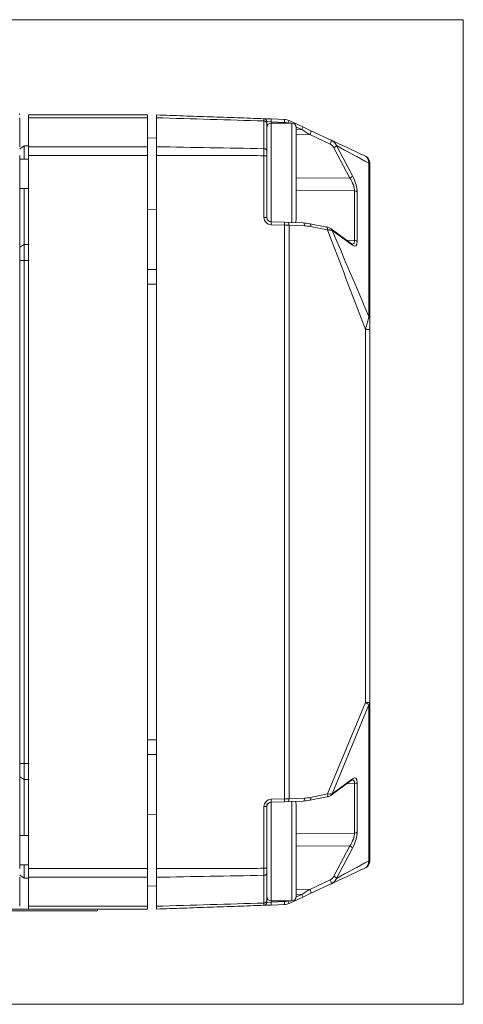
# Model space of a CAD drawing. Header units: millimetres. Extents: x 4 to 836, y 5 to 589.
# Tile 22 of 88: x 518 to 549, y 108 to 175. Entities that reach past the tile are written whole.
import ezdxf

# ---------------------------------------------------------------- set-up
doc = ezdxf.new("R2010")
doc.units = ezdxf.units.MM
doc.layers.add('1', color=7, linetype='Continuous', true_color=0xffffff)

msp = doc.modelspace()

# ---------------------------------------------------------------- linework, layer by layer
at = {"layer": '1', "color": 251, "linetype": 'Continuous', "lineweight": 18}
for p, q in [((548.508, 174.617), (473.28, 174.617)), ((548.508, 174.617), (548.508, 107.663)), ((473.28, 107.663), (548.508, 107.663))]:
    msp.add_line(p, q, dxfattribs=at)
at = {"layer": '1', "color": 18, "linetype": 'Continuous', "lineweight": 18}
msp.add_line((518.342, 168.24), (518.346, 168.14), dxfattribs=at)
at = {"layer": '1', "color": 252, "linetype": 'Continuous', "lineweight": 18}
for p, q in [((518.946, 167.948), (518.946, 168.14)), ((518.946, 168.14), (527.046, 168.14)), ((527.046, 168.14), (527.046, 167.948)), ((518.346, 165.979), (518.346, 167.948)), ((518.946, 165.979), (518.946, 167.948)), ((527.046, 165.979), (527.046, 167.948)), ((536.846, 167.59), (535.446, 167.59)), ((537.146, 164.14), (537.146, 167.29)), ((527.646, 166.553), (527.046, 166.574)), ((518.646, 166.04), (518.346, 165.84)), ((518.346, 165.39), (518.346, 116.891)), ((518.646, 166.04), (518.946, 166.04)), ((518.646, 166.04), (518.646, 165.141)), ((518.946, 165.389), (518.946, 165.979)), ((518.946, 165.389), (518.946, 116.892)), ((527.046, 165.979), (527.046, 165.389)), ((527.046, 165.389), (527.046, 116.892)), ((518.946, 165.14), (518.346, 165.14)), ((537.146, 160.99), (537.146, 164.14)), ((518.346, 163.14), (518.946, 163.14)), ((518.646, 163.14), (518.646, 159.34)), ((527.046, 161.707), (527.646, 161.728)), ((518.646, 159.34), (518.346, 159.14)), ((518.646, 159.34), (518.946, 159.34)), ((518.646, 159.34), (518.646, 158.24)), ((518.646, 158.24), (518.646, 124.04)), ((518.646, 124.04), (518.646, 122.94)), ((518.346, 123.14), (518.646, 122.94)), ((518.646, 122.94), (518.646, 119.141)), ((518.646, 122.94), (518.946, 122.94)), ((535.146, 121.169), (535.146, 121.29)), ((537.146, 118.14), (537.146, 121.29)), ((527.646, 120.553), (527.046, 120.574)), ((518.946, 119.14), (518.346, 119.14)), ((537.146, 114.99), (537.146, 118.14)), ((518.346, 117.14), (518.946, 117.14)), ((518.646, 117.14), (518.646, 116.24)), ((518.946, 116.302), (518.946, 116.892)), ((527.046, 116.892), (527.046, 116.302)), ((518.346, 116.44), (518.646, 116.24)), ((518.346, 114.333), (518.346, 116.302)), ((518.646, 116.24), (518.946, 116.24)), ((518.946, 114.333), (518.946, 116.302)), ((527.046, 114.333), (527.046, 116.302)), ((527.046, 115.707), (527.646, 115.728)), ((535.446, 114.69), (536.846, 114.69)), ((513.646, 114.14), (518.646, 114.14)), ((513.646, 114.015), (518.646, 114.015)), ((518.646, 114.14), (518.946, 114.14)), ((518.646, 114.015), (523.646, 114.015)), ((518.946, 114.14), (518.946, 114.333)), ((527.046, 114.14), (518.946, 114.14)), ((523.646, 114.015), (523.646, 114.14)), ((527.046, 114.333), (527.046, 114.14))]:
    msp.add_line(p, q, dxfattribs=at)
at = {"layer": '1', "color": 252, "linetype": 'Continuous', "lineweight": 13}
for p, q in [((527.046, 167.948), (518.946, 167.948)), ((535.446, 167.59), (535.446, 160.875)), ((536.846, 167.59), (536.846, 164.14)), ((518.946, 165.979), (527.046, 165.979)), ((527.046, 165.389), (518.946, 165.389)), ((536.846, 164.14), (536.846, 160.826)), ((518.346, 158.24), (518.646, 158.24)), ((518.646, 158.24), (518.946, 158.24)), ((518.346, 124.04), (518.646, 124.04)), ((518.646, 124.04), (518.946, 124.04)), ((535.446, 121.406), (535.446, 114.69)), ((536.846, 121.455), (536.846, 118.14)), ((536.846, 118.14), (536.846, 114.69)), ((518.946, 116.892), (527.046, 116.892)), ((527.046, 116.302), (518.946, 116.302)), ((518.946, 114.333), (527.046, 114.333))]:
    msp.add_line(p, q, dxfattribs=at)
at = {"layer": '1', "color": 7, "linetype": 'Continuous', "lineweight": 18}
for p, q in [((527.646, 167.948), (527.646, 165.979)), ((534.953, 167.885), (535.435, 167.868)), ((535.146, 167.568), (535.146, 165.728)), ((535.435, 167.868), (536.347, 167.837)), ((536.657, 167.762), (537.602, 167.321)), ((537.602, 167.321), (538.147, 167.068)), ((538.147, 167.068), (539.531, 166.422)), ((527.646, 116.891), (527.646, 165.39)), ((535.146, 165.37), (535.146, 161.175)), ((542.146, 164.703), (542.146, 154.275)), ((535.435, 160.875), (536.347, 160.843)), ((536.347, 160.843), (536.58, 160.835)), ((536.58, 160.835), (537.627, 160.798)), ((539.23, 160.513), (538.083, 160.745)), ((540.909, 159.377), (539.532, 160.393)), ((542.146, 153.555), (542.146, 128.189)), ((542.146, 128.189), (542.146, 117.577)), ((539.526, 121.884), (540.909, 122.904)), ((539.522, 121.881), (539.526, 121.884)), ((536.347, 121.438), (535.435, 121.406)), ((536.58, 121.446), (536.347, 121.438)), ((537.627, 121.483), (536.58, 121.446)), ((538.083, 121.536), (539.235, 121.769)), ((535.146, 121.106), (535.146, 116.911)), ((535.146, 116.553), (535.146, 114.713)), ((527.646, 114.333), (527.646, 116.302)), ((539.531, 115.859), (538.147, 115.213)), ((538.147, 115.213), (537.602, 114.96)), ((537.602, 114.96), (536.657, 114.519)), ((535.435, 114.413), (534.953, 114.396)), ((536.347, 114.444), (535.435, 114.413))]:
    msp.add_line(p, q, dxfattribs=at)
at = {"layer": '1', "color": 7, "linetype": 'Continuous', "lineweight": 13}
for p, q in [((534.953, 165.846), (534.953, 167.729)), ((535.435, 167.669), (535.146, 167.685)), ((536.347, 167.637), (535.435, 167.669)), ((535.435, 167.669), (535.435, 167.59)), ((537.525, 167.14), (537.145, 167.317)), ((537.146, 167.137), (537.525, 167.14)), ((538.069, 166.8), (537.146, 166.793)), ((539.453, 166.155), (538.069, 166.8)), ((539.881, 166.053), (540.969, 163.998)), ((540.797, 163.851), (539.71, 165.906)), ((534.953, 161.175), (534.953, 165.37)), ((542.091, 154.427), (542.091, 164.855)), ((537.146, 163.873), (540.797, 163.851)), ((541.117, 162.97), (537.146, 162.994)), ((541.117, 159.611), (541.117, 162.97)), ((541.289, 162.897), (541.289, 159.538)), ((535.146, 161.175), (534.953, 161.175)), ((536.347, 160.643), (535.435, 160.675)), ((536.657, 160.635), (536.347, 160.643)), ((536.347, 121.638), (536.347, 160.643)), ((537.704, 160.598), (536.657, 160.635)), ((536.657, 160.635), (536.657, 121.646)), ((539.275, 160.317), (538.128, 160.549)), ((540.969, 159.277), (539.591, 160.293)), ((540.562, 159.633), (541.117, 159.611)), ((542.146, 153.555), (541.857, 153.555)), ((541.857, 128.189), (541.857, 153.555)), ((539.28, 121.965), (541.857, 128.189)), ((542.091, 128.037), (539.585, 121.984)), ((542.146, 128.189), (541.857, 128.189)), ((542.091, 117.426), (542.091, 128.037)), ((539.585, 121.984), (540.969, 123.004)), ((541.117, 122.67), (540.562, 122.648)), ((541.117, 119.311), (541.117, 122.67)), ((541.289, 122.743), (541.289, 119.384)), ((538.128, 121.732), (539.28, 121.965)), ((535.435, 121.606), (536.347, 121.638)), ((536.347, 121.638), (536.657, 121.646)), ((536.657, 121.646), (537.704, 121.683)), ((535.146, 121.106), (534.953, 121.106)), ((534.953, 116.911), (534.953, 121.106)), ((537.146, 119.287), (541.117, 119.311)), ((540.797, 118.43), (537.146, 118.408)), ((539.71, 116.375), (540.797, 118.43)), ((540.969, 118.283), (539.881, 116.228)), ((534.953, 114.552), (534.953, 116.435)), ((538.069, 115.481), (539.453, 116.126)), ((537.146, 115.488), (538.069, 115.481)), ((535.146, 114.596), (535.435, 114.612)), ((535.435, 114.691), (535.435, 114.612)), ((535.435, 114.612), (536.347, 114.644)), ((537.145, 114.964), (537.525, 115.141)), ((537.525, 115.141), (537.146, 115.144))]:
    msp.add_line(p, q, dxfattribs=at)
at = {"layer": '1', "color": 3, "linetype": 'Continuous', "lineweight": 13}
for p, q in [((527.046, 157.641), (527.646, 157.641)), ((527.646, 156.641), (527.046, 156.641)), ((527.071, 156.641), (527.646, 156.641)), ((527.046, 125.64), (527.646, 125.64)), ((527.071, 125.64), (527.646, 125.64)), ((527.646, 124.64), (527.046, 124.64)), ((527.071, 124.64), (527.646, 124.64))]:
    msp.add_line(p, q, dxfattribs=at)
at = {"layer": '1', "color": 252, "linetype": 'Continuous', "lineweight": 18}
for centre, start, end in [((535.446, 167.29), 90, 180), ((536.846, 167.29), 0, 90), ((536.846, 160.99), 324.68212, 0), ((536.846, 121.29), 0, 35.31788), ((535.446, 114.99), 180, 270), ((536.846, 114.99), 270, 0)]:
    msp.add_arc(centre, 0.3, start, end, dxfattribs=at)
at = {"layer": '1', "color": 7, "linetype": 'Continuous', "lineweight": 18}
for centre, radius, start, end in [((536.319, 167.037), 0.8, 65, 88), ((541.646, 164.884), 0.5, 0, 65), ((535.446, 161.175), 0.3, 180, 268), ((535.446, 121.106), 0.3, 92, 180), ((541.646, 117.397), 0.5, 295, 360), ((536.319, 115.244), 0.8, 272, 295)]:
    msp.add_arc(centre, radius, start, end, dxfattribs=at)
at = {"layer": '1', "color": 7, "linetype": 'Continuous', "lineweight": 13}
for centre, radius, start, end in [((536.326, 167.037), 0.6, 65, 88), ((535.453, 161.175), 0.5, 180, 268), ((535.453, 121.106), 0.5, 92, 180), ((536.326, 115.244), 0.6, 272, 295)]:
    msp.add_arc(centre, radius, start, end, dxfattribs=at)
for centre, major_axis, ratio, start_param, end_param in [((535.428, 167.669), (-0.007, -0.2), 0.034878, 1.572014, 3.141593), ((536.34, 167.637), (-0.007, -0.2), 0.034878, 1.572014, 3.141593), ((536.573, 167.581), (-0.085, -0.181), 0.031633, 1.638425, 3.141593), ((537.518, 167.14), (-0.085, -0.181), 0.031633, 1.585546, 3.141593), ((537.517, 167.14), (1.267, -0.79), 0.002505, 1.12179, 1.566573), ((538.062, 166.886), (-0.085, -0.181), 0.230283, 1.186196, 3.141593), ((539.446, 166.241), (-0.085, -0.181), 0.230283, 1.186196, 3.141593), ((539.703, 165.992), (-0.177, -0.094), 0.402481, 1.39953, 2.764144), ((541.646, 164.703), (0.5, 0), 0.669131, 0, 0.471239), ((540.79, 163.937), (-0.177, -0.094), 0.402481, 1.39953, 2.764144), ((540.591, 163.509), (0.424, -0.784), 0.39659, 0.623735, 1.801018), ((540.77, 163.569), (0.396, -0.993), 0.337439, 0.701844, 1.879127), ((541.111, 162.836), (0.2, 0), 0.669131, 0.471239, 1.53589), ((535.428, 160.675), (-0.007, -0.2), 0.034878, 1.572014, 3.141593), ((536.34, 160.643), (-0.007, -0.2), 0.034878, 1.572014, 3.141593), ((536.573, 160.635), (-0.007, -0.2), 0.422407, 1.585546, 3.141593), ((537.62, 160.598), (-0.007, -0.2), 0.422407, 1.585546, 3.141593), ((538.043, 160.549), (-0.04, -0.196), 0.415698, 1.654642, 3.141568), ((537.704, 159.998), (1.27, -0.057), 0.471851, 1.2516, 1.59173), ((539.19, 160.317), (-0.04, -0.196), 0.415698, 1.654642, 3.141568), ((539.413, 160.232), (-0.119, -0.161), 0.84672, 2.454712, 3.141584), ((540.79, 159.216), (-0.119, -0.161), 0.84672, 2.454712, 3.141584), ((540.591, 160.168), (0.432, -0.799), 0.376309, 6.095353, 6.900376), ((540.77, 160.229), (0.4, -1.007), 0.328963, 5.797671, 6.974954), ((541.111, 159.477), (0.2, 0), 0.669131, 0.471239, 1.53589), ((541.646, 154.275), (0.5, 0), 0.669131, 0, 0.471239), ((541.646, 128.189), (0.462, -0.191), 0.175614, 0.349797, 1.169653), ((541.646, 128.189), (0.5, 0), 0.669131, 5.811946, 6.283185), ((540.79, 123.065), (0.119, -0.161), 0.84672, 0.000008, 0.686881), ((540.591, 122.113), (0.432, 0.799), 0.376309, 5.665995, 6.493552), ((540.77, 122.052), (0.4, 1.007), 0.328963, 5.591417, 6.7687), ((541.111, 122.804), (-0.2, 0), 0.669131, 1.605703, 2.670354), ((539.196, 121.965), (-0.04, 0.196), 0.415698, 3.141617, 4.628543), ((539.11, 122.065), (0.52, -0.05), 0.169428, 5.061916, 5.881772), ((539.407, 122.045), (0.119, -0.161), 0.84672, 0.000008, 0.686881), ((535.428, 121.606), (-0.007, 0.2), 0.034878, 3.141593, 4.711171), ((536.34, 121.638), (0.007, -0.2), 0.034878, 0, 1.569578), ((536.573, 121.646), (0.007, -0.2), 0.422407, 0, 1.556047), ((537.62, 121.683), (0.007, -0.2), 0.422407, 0, 1.556047), ((537.704, 122.283), (1.27, 0.057), 0.471851, 4.691455, 5.031585), ((538.043, 121.732), (-0.04, 0.196), 0.415698, 3.141617, 4.628543), ((540.591, 118.772), (0.424, 0.784), 0.39659, 4.482167, 5.659451), ((540.77, 118.712), (0.396, 0.993), 0.337439, 4.404058, 5.581341), ((541.111, 119.444), (-0.2, 0), 0.669131, 1.605703, 2.670354), ((540.79, 118.344), (0.177, -0.094), 0.402481, 0.377448, 1.742062), ((541.646, 117.577), (0.5, 0), 0.669131, 5.811946, 6.283185), ((539.446, 116.04), (0.085, -0.181), 0.230283, 0, 1.955397), ((539.703, 116.289), (0.177, -0.094), 0.402481, 0.377448, 1.742062), ((537.517, 115.141), (1.267, 0.79), 0.002505, 4.716612, 5.161395), ((538.062, 115.395), (0.085, -0.181), 0.230283, 0, 1.955397), ((535.428, 114.612), (0.007, -0.2), 0.034878, 0, 1.569578), ((536.34, 114.644), (0.007, -0.2), 0.034878, 0, 1.569578), ((536.573, 114.7), (0.085, -0.181), 0.031633, 0, 1.503168), ((537.518, 115.141), (0.085, -0.181), 0.031633, 0, 1.556047)]:
    msp.add_ellipse(centre, major_axis=major_axis, ratio=ratio, start_param=start_param, end_param=end_param, dxfattribs=at)
at = {"layer": '1', "color": 7, "linetype": 'Continuous', "lineweight": 18}
for centre, major_axis, ratio, start_param, end_param in [((537.619, 159.998), (1.271, -0.066), 0.628481, 1.25754, 1.59767), ((538.043, 160.549), (-0.04, -0.196), 0.415698, 3.141575, 3.517157), ((539.413, 160.232), (-0.119, -0.161), 0.84672, 3.141582, 3.217853), ((537.619, 122.283), (1.271, 0.066), 0.628481, 4.685515, 5.025645), ((538.043, 121.732), (-0.04, 0.196), 0.415698, 2.766028, 3.141611)]:
    msp.add_ellipse(centre, major_axis=major_axis, ratio=ratio, start_param=start_param, end_param=end_param, dxfattribs=at)
for points, degree in [([(527.646, 167.948), (527.646, 168.14), (527.646, 168.14)], 2), ([(527.646, 168.14), (534.953, 167.885)], 1), ([(527.646, 165.39), (527.646, 165.716), (527.646, 165.979)], 2), ([(540.909, 122.904), (540.955, 122.929), (540.948, 122.93)], 2), ([(527.646, 116.302), (527.646, 116.565), (527.646, 116.891)], 2), ([(534.953, 114.396), (527.646, 114.14)], 1), ([(527.646, 114.14), (527.646, 114.333)], 1)]:
    msp.add_open_spline(points, degree=degree, dxfattribs=at)
at = {"layer": '1', "color": 7, "linetype": 'Continuous', "lineweight": 13}
for points, degree in [([(534.953, 167.729), (532.517, 167.802), (530.082, 167.875), (527.646, 167.948)], 3), ([(542.091, 164.855), (541.355, 165.254), (540.618, 165.654), (539.881, 166.053)], 3), ([(527.646, 165.979), (530.082, 165.935), (532.517, 165.891), (534.953, 165.846)], 3), ([(534.953, 165.37), (527.646, 165.39)], 1), ([(539.591, 160.293), (540.425, 158.338), (541.258, 156.382), (542.091, 154.427)], 3), ([(539.881, 116.228), (540.618, 116.627), (541.355, 117.027), (542.091, 117.426)], 3), ([(527.646, 116.891), (534.953, 116.911)], 1), ([(534.953, 116.435), (532.517, 116.39), (530.082, 116.346), (527.646, 116.302)], 3), ([(527.646, 114.333), (530.082, 114.406), (532.517, 114.479), (534.953, 114.552)], 3)]:
    msp.add_open_spline(points, degree=degree, dxfattribs=at)
at = {"layer": '1', "color": 7, "linetype": 'Continuous', "lineweight": 18}
for points, knots in [([(535.146, 167.685), (535.146, 167.711), (535.141, 167.737), (535.122, 167.784), (535.108, 167.806), (535.072, 167.843), (535.051, 167.858), (535.004, 167.879), (534.979, 167.884), (534.953, 167.885)], [0, 0, 0, 0, 0.25, 0.25, 0.5, 0.5, 0.75, 0.75, 1, 1, 1, 1]), ([(535.146, 167.685), (535.146, 167.685), (535.146, 167.683), (535.146, 167.675), (535.146, 167.672), (535.146, 167.665), (535.146, 167.66), (535.146, 167.65), (535.146, 167.645), (535.146, 167.633), (535.146, 167.626), (535.146, 167.604), (535.146, 167.587), (535.146, 167.568)], [0, 0, 0, 0, 0.25, 0.25, 0.375, 0.375, 0.5, 0.5, 0.625, 0.625, 0.75, 0.75, 1, 1, 1, 1]), ([(539.531, 166.422), (540.278, 166.074), (541.026, 165.725), (541.801, 165.363), (541.829, 165.35), (541.857, 165.337)], [0, 0, 0, 0, 0.963928, 0.963928, 1, 1, 1, 1]), ([(539.531, 166.422), (539.533, 166.421), (539.536, 166.42), (539.541, 166.418), (539.548, 166.414), (539.565, 166.405), (539.598, 166.386), (539.643, 166.356), (539.677, 166.329), (539.71, 166.3), (539.725, 166.285), (539.755, 166.253), (539.769, 166.237), (539.796, 166.202), (539.809, 166.185), (539.832, 166.148), (539.843, 166.13), (539.858, 166.101), (539.866, 166.087), (539.874, 166.07), (539.877, 166.063), (539.879, 166.058), (539.88, 166.055), (539.881, 166.053)], [0, 0, 0, 0, 0.015625, 0.015625, 0.03125, 0.0625, 0.125, 0.25, 0.375, 0.375, 0.5, 0.5, 0.625, 0.625, 0.75, 0.75, 0.875, 0.875, 0.9375, 0.96875, 0.984375, 0.984375, 1, 1, 1, 1]), ([(535.146, 165.728), (535.146, 165.702), (535.146, 165.675), (535.146, 165.618), (535.146, 165.589), (535.146, 165.543), (535.146, 165.528), (535.146, 165.497), (535.146, 165.481), (535.146, 165.434), (535.146, 165.402), (535.146, 165.37)], [0, 0, 0, 0, 0.25, 0.25, 0.5, 0.5, 0.625, 0.625, 0.75, 0.75, 1, 1, 1, 1]), ([(542.146, 164.884), (542.146, 164.884), (542.146, 164.882), (542.146, 164.875), (542.146, 164.872), (542.146, 164.864), (542.146, 164.859), (542.146, 164.848), (542.146, 164.841), (542.146, 164.824), (542.146, 164.815), (542.146, 164.797), (542.146, 164.791), (542.146, 164.777), (542.146, 164.77), (542.146, 164.754), (542.146, 164.745), (542.146, 164.726), (542.146, 164.715), (542.146, 164.703)], [0, 0, 0, 0, 0.25, 0.25, 0.375, 0.375, 0.5, 0.5, 0.625, 0.625, 0.75, 0.75, 0.8125, 0.8125, 0.875, 0.875, 0.9375, 0.9375, 1, 1, 1, 1]), ([(539.52, 160.399), (539.509, 160.408), (539.457, 160.444), (539.331, 160.492), (539.224, 160.516), (539.187, 160.522)], [0, 0, 0, 0, 0.165129, 0.722946, 1, 1, 1, 1]), ([(540.954, 159.355), (540.954, 159.355), (540.942, 159.353), (540.921, 159.37), (540.909, 159.377)], [0, 0, 0, 0, 0.585911, 1, 1, 1, 1]), ([(542.146, 154.275), (542.146, 154.264), (542.146, 154.251), (542.146, 154.225), (542.146, 154.211), (542.146, 154.17), (542.146, 154.141), (542.146, 154.082), (542.146, 154.052), (542.146, 153.991), (542.146, 153.961), (542.146, 153.899), (542.146, 153.868), (542.146, 153.806), (542.146, 153.774), (542.146, 153.681), (542.146, 153.618), (542.146, 153.555)], [0, 0, 0, 0, 0.0625, 0.0625, 0.125, 0.125, 0.25, 0.25, 0.375, 0.375, 0.5, 0.5, 0.625, 0.625, 0.75, 0.75, 1, 1, 1, 1]), ([(539.235, 121.769), (539.263, 121.774), (539.364, 121.799), (539.458, 121.837), (539.519, 121.879), (539.526, 121.884)], [0, 0, 0, 0, 0.238076, 0.918068, 1, 1, 1, 1]), ([(542.146, 117.577), (542.146, 117.566), (542.146, 117.555), (542.146, 117.536), (542.146, 117.527), (542.146, 117.511), (542.146, 117.504), (542.146, 117.49), (542.146, 117.484), (542.146, 117.472), (542.146, 117.467), (542.146, 117.457), (542.146, 117.452), (542.146, 117.44), (542.146, 117.433), (542.146, 117.422), (542.146, 117.417), (542.146, 117.409), (542.146, 117.406), (542.146, 117.399), (542.146, 117.397), (542.146, 117.397)], [0, 0, 0, 0, 0.062584, 0.062584, 0.125168, 0.125168, 0.187753, 0.187753, 0.250337, 0.250337, 0.312921, 0.312921, 0.375505, 0.375505, 0.500674, 0.500674, 0.625842, 0.625842, 0.75101, 0.75101, 1, 1, 1, 1]), ([(535.146, 116.911), (535.146, 116.879), (535.146, 116.847), (535.146, 116.784), (535.146, 116.753), (535.146, 116.708), (535.146, 116.693), (535.146, 116.663), (535.146, 116.649), (535.146, 116.606), (535.146, 116.579), (535.146, 116.553)], [0, 0, 0, 0, 0.25, 0.25, 0.5, 0.5, 0.625, 0.625, 0.75, 0.75, 1, 1, 1, 1]), ([(541.857, 116.944), (541.829, 116.931), (541.801, 116.918), (541.026, 116.556), (540.278, 116.207), (539.531, 115.859)], [0, 0, 0, 0, 0.036072, 0.036072, 1, 1, 1, 1]), ([(534.953, 114.396), (534.979, 114.397), (535.004, 114.402), (535.051, 114.423), (535.072, 114.438), (535.108, 114.475), (535.122, 114.497), (535.141, 114.544), (535.146, 114.57), (535.146, 114.596)], [0, 0, 0, 0, 0.25, 0.25, 0.5, 0.5, 0.75, 0.75, 1, 1, 1, 1]), ([(535.146, 114.713), (535.146, 114.694), (535.146, 114.677), (535.146, 114.655), (535.146, 114.649), (535.146, 114.636), (535.146, 114.631), (535.146, 114.621), (535.146, 114.616), (535.146, 114.609), (535.146, 114.606), (535.146, 114.598), (535.146, 114.596), (535.146, 114.596)], [0, 0, 0, 0, 0.25, 0.25, 0.375, 0.375, 0.5, 0.5, 0.625, 0.625, 0.75, 0.75, 1, 1, 1, 1])]:
    msp.add_open_spline(points, degree=3, knots=knots, dxfattribs=at)
at = {"layer": '1', "color": 7, "linetype": 'Continuous', "lineweight": 13}
for points, knots in [([(534.953, 167.729), (534.953, 167.732), (534.953, 167.736), (534.953, 167.742), (534.953, 167.751), (534.953, 167.771), (534.953, 167.787), (534.953, 167.806), (534.953, 167.815), (534.953, 167.831), (534.953, 167.839), (534.953, 167.852), (534.953, 167.858), (534.953, 167.868), (534.953, 167.876), (534.953, 167.881), (534.953, 167.884), (534.953, 167.885), (534.953, 167.885), (534.953, 167.885), (534.953, 167.885), (534.953, 167.885)], [0, 0, 0, 0, 0.031325, 0.031325, 0.06265, 0.1253, 0.250599, 0.250599, 0.375899, 0.375899, 0.501198, 0.501198, 0.626498, 0.626498, 0.751797, 0.877097, 0.877097, 0.939746, 0.971071, 0.971071, 1, 1, 1, 1]), ([(535.146, 167.568), (535.146, 167.589), (535.141, 167.609), (535.122, 167.648), (535.108, 167.665), (535.072, 167.695), (535.051, 167.707), (535.004, 167.724), (534.979, 167.729), (534.953, 167.729)], [0, 0, 0, 0, 0.25, 0.25, 0.5, 0.5, 0.75, 0.75, 1, 1, 1, 1]), ([(539.71, 165.906), (539.696, 165.932), (539.68, 165.957), (539.653, 165.993), (539.644, 166.005), (539.624, 166.028), (539.614, 166.039), (539.592, 166.06), (539.581, 166.07), (539.558, 166.09), (539.546, 166.099), (539.508, 166.126), (539.482, 166.142), (539.453, 166.155)], [0, 0, 0, 0, 0.25, 0.25, 0.375, 0.375, 0.5, 0.5, 0.625, 0.625, 0.75, 0.75, 1, 1, 1, 1]), ([(535.146, 165.728), (535.146, 165.743), (535.141, 165.758), (535.122, 165.786), (535.108, 165.799), (535.072, 165.821), (535.051, 165.83), (535.004, 165.842), (534.979, 165.846), (534.953, 165.846)], [0, 0, 0, 0, 0.25, 0.25, 0.5, 0.5, 0.75, 0.75, 1, 1, 1, 1]), ([(534.953, 165.37), (534.953, 165.375), (534.953, 165.381), (534.953, 165.391), (534.953, 165.407), (534.953, 165.444), (534.953, 165.476), (534.953, 165.518), (534.953, 165.539), (534.953, 165.58), (534.953, 165.6), (534.953, 165.641), (534.953, 165.661), (534.953, 165.7), (534.953, 165.738), (534.953, 165.775), (534.953, 165.802), (534.953, 165.816), (534.953, 165.829), (534.953, 165.838), (534.953, 165.842), (534.953, 165.846)], [0, 0, 0, 0, 0.03125, 0.03125, 0.0625, 0.125, 0.25, 0.25, 0.375, 0.375, 0.5, 0.5, 0.625, 0.625, 0.75, 0.875, 0.875, 0.9375, 0.96875, 0.96875, 1, 1, 1, 1]), ([(534.953, 165.37), (534.979, 165.37), (535.004, 165.37), (535.051, 165.37), (535.072, 165.37), (535.108, 165.37), (535.122, 165.37), (535.141, 165.37), (535.146, 165.37), (535.146, 165.37)], [0, 0, 0, 0, 0.250417, 0.250417, 0.500834, 0.500834, 0.75125, 0.75125, 1, 1, 1, 1]), ([(542.091, 164.855), (542.091, 164.858), (542.091, 164.86), (542.09, 164.865), (542.089, 164.872), (542.087, 164.888), (542.083, 164.919), (542.078, 164.945), (542.068, 164.994), (542.061, 165.025), (542.044, 165.082), (542.035, 165.108), (542.015, 165.155), (542.005, 165.176), (541.989, 165.204), (541.984, 165.213), (541.973, 165.231), (541.968, 165.239), (541.951, 165.262), (541.939, 165.275), (541.916, 165.298), (541.904, 165.308), (541.887, 165.321), (541.878, 165.326), (541.868, 165.332), (541.863, 165.334), (541.86, 165.336), (541.859, 165.337), (541.857, 165.337)], [0, 0, 0, 0, 0.007813, 0.007813, 0.015625, 0.03125, 0.0625, 0.125, 0.125, 0.25, 0.25, 0.375, 0.375, 0.5, 0.5, 0.5625, 0.5625, 0.625, 0.625, 0.75, 0.75, 0.875, 0.875, 0.9375, 0.96875, 0.984375, 0.984375, 1, 1, 1, 1]), ([(539.591, 160.293), (539.583, 160.295), (539.575, 160.297), (539.557, 160.301), (539.547, 160.303), (539.515, 160.308), (539.491, 160.311), (539.457, 160.314), (539.45, 160.314), (539.436, 160.315), (539.414, 160.316), (539.391, 160.317), (539.344, 160.318), (539.31, 160.318), (539.275, 160.317)], [0, 0, 0, 0, 0.125, 0.125, 0.25, 0.25, 0.5, 0.5, 0.5625, 0.5625, 0.625, 0.75, 0.75, 1, 1, 1, 1]), ([(541.857, 153.555), (541.834, 153.616), (541.811, 153.677), (540.95, 155.931), (540.112, 158.124), (539.275, 160.317)], [0, 0, 0, 0, 0.026921, 0.026921, 1, 1, 1, 1]), ([(541.857, 153.555), (541.863, 153.576), (541.869, 153.597), (541.88, 153.638), (541.886, 153.658), (541.903, 153.72), (541.914, 153.76), (541.931, 153.821), (541.937, 153.841), (541.948, 153.881), (541.953, 153.901), (541.97, 153.96), (541.98, 153.998), (541.996, 154.055), (542.001, 154.074), (542.011, 154.111), (542.016, 154.13), (542.031, 154.184), (542.04, 154.219), (542.057, 154.285), (542.065, 154.316), (542.076, 154.361), (542.081, 154.382), (542.087, 154.405), (542.089, 154.415), (542.09, 154.421), (542.091, 154.424), (542.091, 154.427)], [0, 0, 0, 0, 0.0625, 0.0625, 0.125, 0.125, 0.25, 0.25, 0.3125, 0.3125, 0.375, 0.375, 0.5, 0.5, 0.5625, 0.5625, 0.625, 0.625, 0.75, 0.75, 0.875, 0.875, 0.9375, 0.96875, 0.984375, 0.984375, 1, 1, 1, 1]), ([(541.857, 116.944), (541.86, 116.945), (541.863, 116.946), (541.869, 116.95), (541.878, 116.955), (541.887, 116.96), (541.904, 116.973), (541.916, 116.983), (541.934, 117), (541.939, 117.007), (541.951, 117.02), (541.956, 117.027), (541.973, 117.05), (541.984, 117.067), (542, 117.096), (542.005, 117.106), (542.015, 117.127), (542.02, 117.138), (542.035, 117.174), (542.044, 117.199), (542.057, 117.242), (542.061, 117.256), (542.068, 117.287), (542.072, 117.303), (542.078, 117.336), (542.083, 117.362), (542.087, 117.393), (542.089, 117.407), (542.09, 117.416), (542.091, 117.421), (542.091, 117.426)], [0, 0, 0, 0, 0.03125, 0.03125, 0.0625, 0.125, 0.125, 0.25, 0.25, 0.3125, 0.3125, 0.375, 0.375, 0.5, 0.5, 0.5625, 0.5625, 0.625, 0.625, 0.75, 0.75, 0.8125, 0.8125, 0.875, 0.875, 0.9375, 0.96875, 0.984375, 0.984375, 1, 1, 1, 1]), ([(535.146, 116.911), (535.146, 116.911), (535.141, 116.911), (535.122, 116.911), (535.108, 116.911), (535.072, 116.911), (535.051, 116.911), (535.004, 116.911), (534.979, 116.911), (534.953, 116.911)], [0, 0, 0, 0, 0.25, 0.25, 0.5, 0.5, 0.75, 0.75, 1, 1, 1, 1]), ([(534.953, 116.435), (534.953, 116.439), (534.953, 116.443), (534.953, 116.452), (534.953, 116.465), (534.953, 116.496), (534.953, 116.524), (534.953, 116.562), (534.953, 116.581), (534.953, 116.62), (534.953, 116.64), (534.953, 116.681), (534.953, 116.701), (534.953, 116.743), (534.953, 116.784), (534.953, 116.826), (534.953, 116.858), (534.953, 116.874), (534.953, 116.89), (534.953, 116.9), (534.953, 116.906), (534.953, 116.911)], [0, 0, 0, 0, 0.03125, 0.03125, 0.0625, 0.125, 0.25, 0.25, 0.375, 0.375, 0.5, 0.5, 0.625, 0.625, 0.75, 0.875, 0.875, 0.9375, 0.96875, 0.96875, 1, 1, 1, 1]), ([(534.953, 116.435), (534.979, 116.435), (535.004, 116.439), (535.051, 116.451), (535.072, 116.46), (535.108, 116.482), (535.122, 116.495), (535.141, 116.523), (535.146, 116.538), (535.146, 116.553)], [0, 0, 0, 0, 0.25, 0.25, 0.5, 0.5, 0.75, 0.75, 1, 1, 1, 1]), ([(539.453, 116.126), (539.482, 116.139), (539.508, 116.155), (539.546, 116.182), (539.558, 116.191), (539.581, 116.211), (539.593, 116.221), (539.625, 116.253), (539.645, 116.276), (539.671, 116.312), (539.68, 116.324), (539.696, 116.349), (539.703, 116.362), (539.71, 116.375)], [0, 0, 0, 0, 0.25, 0.25, 0.375, 0.375, 0.5, 0.5, 0.75, 0.75, 0.875, 0.875, 1, 1, 1, 1]), ([(539.881, 116.228), (539.873, 116.208), (539.863, 116.189), (539.843, 116.151), (539.832, 116.132), (539.797, 116.078), (539.77, 116.044), (539.733, 116.004), (539.725, 115.996), (539.71, 115.981), (539.686, 115.959), (539.644, 115.925), (539.608, 115.901), (539.579, 115.884), (539.57, 115.879), (539.551, 115.868), (539.541, 115.863), (539.531, 115.859)], [0, 0, 0, 0, 0.125, 0.125, 0.25, 0.25, 0.5, 0.5, 0.5625, 0.5625, 0.625, 0.75, 0.875, 0.875, 0.9375, 0.9375, 1, 1, 1, 1]), ([(534.953, 114.552), (534.979, 114.552), (535.004, 114.557), (535.051, 114.574), (535.072, 114.586), (535.108, 114.616), (535.122, 114.633), (535.141, 114.672), (535.146, 114.692), (535.146, 114.713)], [0, 0, 0, 0, 0.25, 0.25, 0.5, 0.5, 0.75, 0.75, 1, 1, 1, 1]), ([(534.953, 114.396), (534.953, 114.396), (534.953, 114.396), (534.953, 114.396), (534.953, 114.396), (534.953, 114.399), (534.953, 114.402), (534.953, 114.409), (534.953, 114.413), (534.953, 114.423), (534.953, 114.429), (534.953, 114.442), (534.953, 114.45), (534.953, 114.466), (534.953, 114.484), (534.953, 114.505), (534.953, 114.522), (534.953, 114.53), (534.953, 114.539), (534.953, 114.545), (534.953, 114.549), (534.953, 114.552)], [0, 0, 0, 0, 0.028832, 0.028832, 0.06016, 0.122816, 0.248128, 0.248128, 0.37344, 0.37344, 0.498752, 0.498752, 0.624064, 0.624064, 0.749376, 0.874688, 0.874688, 0.937344, 0.968672, 0.968672, 1, 1, 1, 1])]:
    msp.add_open_spline(points, degree=3, knots=knots, dxfattribs=at)

doc.saveas('drawing.dxf')
